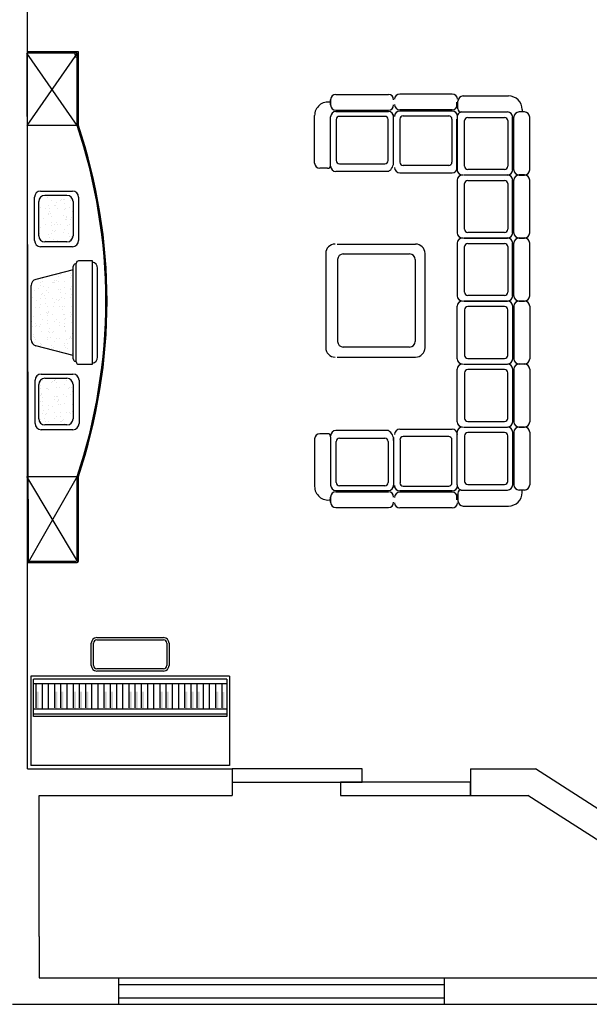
# Model space of a CAD drawing. Header units: inches. Extents: x -3371 to 2763, y -983 to 646.
# Tile 71 of 96: x 1362 to 1534, y -19 to 278. Entities that reach past the tile are written whole.
import ezdxf

# ---------------------------------------------------------------- set-up
doc = ezdxf.new("R2010")
doc.units = ezdxf.units.IN
doc.header["$LTSCALE"] = 12
doc.header["$MEASUREMENT"] = 0
doc.layers.add('White', color=7, linetype='Continuous')

msp = doc.modelspace()

# ---------------------------------------------------------------- linework, layer by layer
at = {"color": 7}
for p, q in [((1379.54, 268.41), (1363.98, 268.41)), ((1363.98, 268.04), (1364.39, 114.3)), ((1379.17, 268.04), (1363.98, 246.18)), ((1379.17, 246.18), (1363.98, 268.04)), ((1379.17, 268.04), (1363.98, 268.04)), ((1379.17, 246.18), (1379.17, 268.04)), ((1379.54, 246.18), (1379.54, 268.41)), ((1379.17, 246.18), (1363.98, 246.18)), ((1368.16, 226.38), (1377.74, 226.38)), ((1366.3, 211.46), (1366.3, 224.52)), ((1367.59, 212.88), (1367.59, 223.25)), ((1369.44, 225.11), (1376.11, 225.11)), ((1377.97, 223.25), (1377.97, 212.88)), ((1379.6, 224.52), (1379.6, 211.46)), ((1376.11, 211.03), (1369.44, 211.03)), ((1377.74, 209.6), (1368.16, 209.6)), ((1383.78, 205.32), (1379.63, 205.32)), ((1383.78, 174.14), (1383.78, 205.32)), ((1377.97, 202.65), (1366.69, 199.73)), ((1377.97, 175.79), (1377.97, 203.66)), ((1378.89, 204.4), (1378.71, 204.4)), ((1378.89, 174.88), (1378.89, 204.58)), ((1385.31, 176.28), (1385.31, 203.14)), ((1365.3, 181.51), (1365.3, 197.94)), ((1377.97, 176.8), (1366.69, 179.72)), ((1378.71, 175.05), (1378.89, 175.05)), ((1379.63, 174.14), (1383.78, 174.14)), ((1368.32, 171.16), (1377.91, 171.16)), ((1369.44, 169.9), (1376.11, 169.9)), ((1366.47, 156.24), (1366.47, 169.31)), ((1367.59, 157.67), (1367.59, 168.04)), ((1377.97, 168.04), (1377.97, 157.67)), ((1379.76, 169.31), (1379.76, 156.24)), ((1376.11, 155.82), (1369.44, 155.82)), ((1377.91, 154.39), (1368.32, 154.39)), ((1363.98, 140.26), (1379.17, 140.26)), ((1379.3, 114.69), (1363.98, 140.26)), ((1379.17, 140.26), (1364.39, 114.3)), ((1379.17, 115.04), (1379.17, 140.26)), ((1379.54, 114.67), (1379.54, 140.26)), ((1364.39, 114.67), (1378.8, 114.67)), ((1364.39, 114.3), (1379.17, 114.3))]:
    msp.add_line(p, q, dxfattribs=at)
at = {"color": 7, "linetype": 'Continuous'}
for p, q in [((1367.78, 223.52), (1367.78, 223.52)), ((1370.33, 224.55), (1370.33, 224.55)), ((1371.41, 223.64), (1371.41, 223.64)), ((1372.84, 222.9), (1372.84, 222.9)), ((1374.08, 223.6), (1374.08, 223.6)), ((1374.4, 223.95), (1374.4, 223.95)), ((1375.04, 223.76), (1375.04, 223.76)), ((1375.31, 223.73), (1375.31, 223.73)), ((1377.05, 223.63), (1377.05, 223.63)), ((1377.55, 224.42), (1377.55, 224.42)), ((1367.62, 220.58), (1367.62, 220.58)), ((1368.12, 221.38), (1368.12, 221.38)), ((1369.64, 221.09), (1369.64, 221.09)), ((1370.67, 222), (1370.67, 222)), ((1370.8, 221.02), (1370.8, 221.02)), ((1370.87, 220.09), (1370.87, 220.09)), ((1372.33, 222.1), (1372.33, 222.1)), ((1372.58, 221.97), (1372.58, 221.97)), ((1373.27, 221.21), (1373.27, 221.21)), ((1375.23, 220.77), (1375.23, 220.77)), ((1375.44, 222.75), (1375.44, 222.75)), ((1375.64, 221.22), (1375.64, 221.22)), ((1376.9, 221.33), (1376.9, 221.33)), ((1377.77, 220.17), (1377.77, 220.17)), ((1367.76, 218.71), (1367.76, 218.71)), ((1369.05, 218.11), (1369.05, 218.11)), ((1370.51, 219.25), (1370.51, 219.25)), ((1370.55, 219.75), (1370.55, 219.75)), ((1371, 219.49), (1371, 219.49)), ((1371.33, 216.93), (1371.33, 216.93)), ((1371.39, 218.82), (1371.39, 218.82)), ((1372.85, 217.04), (1372.85, 217.04)), ((1375.01, 218.94), (1375.01, 218.94)), ((1375.74, 217.94), (1375.74, 217.94)), ((1375.98, 218.66), (1375.98, 218.66)), ((1376.05, 218.29), (1376.05, 218.29)), ((1376.11, 217.68), (1376.11, 217.68)), ((1377.06, 217.76), (1377.06, 217.76)), ((1377.56, 218.56), (1377.56, 218.56)), ((1367.63, 214.72), (1367.63, 214.72)), ((1368.14, 215.52), (1368.14, 215.52)), ((1369.71, 216.17), (1369.71, 216.17)), ((1371.46, 215.95), (1371.46, 215.95)), ((1371.66, 214.42), (1371.66, 214.42)), ((1372.2, 214.09), (1372.2, 214.09)), ((1372.34, 216.24), (1372.34, 216.24)), ((1372.52, 214.43), (1372.52, 214.43)), ((1373.33, 216.29), (1373.33, 216.29)), ((1374.24, 216.31), (1374.24, 216.31)), ((1375.24, 214.91), (1375.24, 214.91)), ((1376.31, 216.15), (1376.31, 216.15)), ((1376.96, 216.4), (1376.96, 216.4)), ((1367.94, 213.62), (1367.94, 213.62)), ((1369.68, 211.35), (1369.68, 211.35)), ((1370.52, 213.39), (1370.52, 213.39)), ((1370.7, 212.45), (1370.7, 212.45)), ((1371.57, 213.74), (1371.57, 213.74)), ((1372, 211.86), (1372, 211.86)), ((1372.86, 211.17), (1372.86, 211.17)), ((1373.31, 211.47), (1373.31, 211.47)), ((1375.2, 213.86), (1375.2, 213.86)), ((1376.65, 213.6), (1376.65, 213.6)), ((1376.77, 212.62), (1376.77, 212.62)), ((1376.94, 211.59), (1376.94, 211.59)), ((1377.07, 211.9), (1377.07, 211.9)), ((1377.39, 212.29), (1377.39, 212.29)), ((1377.57, 212.69), (1377.57, 212.69)), ((1377.71, 212.63), (1377.71, 212.63)), ((1368.69, 199.99), (1368.69, 199.99)), ((1372.29, 199.26), (1372.29, 199.26)), ((1372.88, 199.45), (1372.88, 199.45)), ((1373.46, 200.75), (1373.46, 200.75)), ((1373.56, 201.46), (1373.56, 201.46)), ((1373.66, 199.22), (1373.66, 199.22)), ((1374, 201.13), (1374, 201.13)), ((1377.09, 200.18), (1377.09, 200.18)), ((1377.18, 201.58), (1377.18, 201.58)), ((1377.59, 200.97), (1377.59, 200.97)), ((1366.28, 196.41), (1366.28, 196.41)), ((1367.66, 197.14), (1367.66, 197.14)), ((1368.17, 198.8), (1368.17, 198.8)), ((1368.17, 197.93), (1368.17, 197.93)), ((1368.82, 199.01), (1368.82, 199.01)), ((1369.02, 197.48), (1369.02, 197.48)), ((1369.91, 196.53), (1369.91, 196.53)), ((1370.47, 197.27), (1370.47, 197.27)), ((1371.79, 198.91), (1371.79, 198.91)), ((1371.97, 198.91), (1371.97, 198.91)), ((1372.38, 198.66), (1372.38, 198.66)), ((1373.53, 196.64), (1373.53, 196.64)), ((1374, 196.66), (1374, 196.66)), ((1375.27, 197.32), (1375.27, 197.32)), ((1375.42, 199.03), (1375.42, 199.03)), ((1377.16, 197.11), (1377.16, 197.11)), ((1377.16, 196.76), (1377.16, 196.76)), ((1377.48, 197.46), (1377.48, 197.46)), ((1365.84, 194.28), (1365.84, 194.28)), ((1366.93, 193.42), (1366.93, 193.42)), ((1368.23, 193.87), (1368.23, 193.87)), ((1368.43, 195.05), (1368.43, 195.05)), ((1368.75, 195.4), (1368.75, 195.4)), ((1369.36, 194.93), (1369.36, 194.93)), ((1369.49, 193.95), (1369.49, 193.95)), ((1370.55, 195.8), (1370.55, 195.8)), ((1371.86, 193.99), (1371.86, 193.99)), ((1372.89, 193.59), (1372.89, 193.59)), ((1373.62, 193.25), (1373.62, 193.25)), ((1373.94, 193.6), (1373.94, 193.6)), ((1374.13, 195.68), (1374.13, 195.68)), ((1374.33, 194.15), (1374.33, 194.15)), ((1375.48, 194.11), (1375.48, 194.11)), ((1375.66, 195.47), (1375.66, 195.47)), ((1377.1, 194.32), (1377.1, 194.32)), ((1377.61, 195.11), (1377.61, 195.11)), ((1366.46, 191.32), (1366.46, 191.32)), ((1367.67, 191.27), (1367.67, 191.27)), ((1368.18, 192.07), (1368.18, 192.07)), ((1369.69, 192.42), (1369.69, 192.42)), ((1370.09, 191.44), (1370.09, 191.44)), ((1372.12, 191.62), (1372.12, 191.62)), ((1372.39, 192.8), (1372.39, 192.8)), ((1373.72, 191.56), (1373.72, 191.56)), ((1374.67, 191.59), (1374.67, 191.59)), ((1374.8, 190.61), (1374.8, 190.61)), ((1375.28, 191.46), (1375.28, 191.46)), ((1377.34, 191.68), (1377.34, 191.68)), ((1365.38, 188.12), (1365.38, 188.12)), ((1365.85, 188.42), (1365.85, 188.42)), ((1368.21, 189.05), (1368.21, 189.05)), ((1368.59, 187.76), (1368.59, 187.76)), ((1370.02, 189.86), (1370.02, 189.86)), ((1370.09, 189.39), (1370.09, 189.39)), ((1370.15, 188.88), (1370.15, 188.88)), ((1370.35, 187.35), (1370.35, 187.35)), ((1370.4, 189.74), (1370.4, 189.74)), ((1370.57, 189.94), (1370.57, 189.94)), ((1371.83, 189.17), (1371.83, 189.17)), ((1372.9, 187.73), (1372.9, 187.73)), ((1375, 189.08), (1375, 189.08)), ((1375.27, 187.59), (1375.27, 187.59)), ((1375.46, 189.29), (1375.46, 189.29)), ((1375.59, 187.94), (1375.59, 187.94)), ((1377.11, 188.45), (1377.11, 188.45)), ((1377.31, 189.81), (1377.31, 189.81)), ((1377.62, 189.25), (1377.62, 189.25)), ((1365.51, 187.14), (1365.51, 187.14)), ((1365.71, 185.61), (1365.71, 185.61)), ((1366.53, 186.4), (1366.53, 186.4)), ((1366.55, 185.54), (1366.55, 185.54)), ((1366.87, 185.88), (1366.87, 185.88)), ((1367.68, 185.41), (1367.68, 185.41)), ((1368.19, 186.21), (1368.19, 186.21)), ((1370.15, 186.51), (1370.15, 186.51)), ((1370.69, 184.79), (1370.69, 184.79)), ((1372.4, 186.93), (1372.4, 186.93)), ((1373.77, 185.96), (1373.77, 185.96)), ((1373.78, 186.63), (1373.78, 186.63)), ((1375.29, 185.6), (1375.29, 185.6)), ((1375.34, 186.53), (1375.34, 186.53)), ((1375.46, 185.55), (1375.46, 185.55)), ((1377.41, 186.75), (1377.41, 186.75)), ((1365.86, 182.56), (1365.86, 182.56)), ((1366.05, 183.06), (1366.05, 183.06)), ((1366.17, 182.08), (1366.17, 182.08)), ((1366.5, 181.58), (1366.5, 181.58)), ((1368.39, 183.97), (1368.39, 183.97)), ((1370.13, 181.7), (1370.13, 181.7)), ((1370.24, 182.1), (1370.24, 182.1)), ((1370.58, 184.08), (1370.58, 184.08)), ((1370.82, 183.81), (1370.82, 183.81)), ((1371.02, 182.28), (1371.02, 182.28)), ((1371.74, 183.74), (1371.74, 183.74)), ((1372.02, 184.09), (1372.02, 184.09)), ((1372.06, 184.08), (1372.06, 184.08)), ((1372.91, 181.87), (1372.91, 181.87)), ((1373.76, 181.82), (1373.76, 181.82)), ((1375.64, 184.21), (1375.64, 184.21)), ((1375.67, 184.02), (1375.67, 184.02)), ((1376, 181.46), (1376, 181.46)), ((1376.93, 181.94), (1376.93, 181.94)), ((1377.12, 182.59), (1377.12, 182.59)), ((1377.24, 182.28), (1377.24, 182.28)), ((1377.38, 181.94), (1377.38, 181.94)), ((1377.63, 183.39), (1377.63, 183.39)), ((1366.38, 180.55), (1366.38, 180.55)), ((1367.69, 179.55), (1367.69, 179.55)), ((1368.2, 180.34), (1368.2, 180.34)), ((1368.2, 179.88), (1368.2, 179.88)), ((1368.52, 180.22), (1368.52, 180.22)), ((1371.36, 179.73), (1371.36, 179.73)), ((1371.49, 178.75), (1371.49, 178.75)), ((1372.08, 179.16), (1372.08, 179.16)), ((1372.41, 181.07), (1372.41, 181.07)), ((1373.71, 178.42), (1373.71, 178.42)), ((1375.3, 179.73), (1375.3, 179.73)), ((1375.43, 180.3), (1375.43, 180.3)), ((1375.71, 179.28), (1375.71, 179.28)), ((1376.13, 180.48), (1376.13, 180.48)), ((1376.33, 178.95), (1376.33, 178.95)), ((1373.39, 178.08), (1373.39, 178.08)), ((1377.64, 177.52), (1377.64, 177.52)), ((1372.69, 169.59), (1372.69, 169.59)), ((1375.87, 169.38), (1375.87, 169.38)), ((1367.72, 167.83), (1367.72, 167.83)), ((1368.05, 167.86), (1368.05, 167.86)), ((1368.18, 166.88), (1368.18, 166.88)), ((1368.22, 168.62), (1368.22, 168.62)), ((1368.61, 169.14), (1368.61, 169.14)), ((1370.01, 166.92), (1370.01, 166.92)), ((1370.35, 166.87), (1370.35, 166.87)), ((1370.61, 166.49), (1370.61, 166.49)), ((1371.51, 168.56), (1371.51, 168.56)), ((1371.83, 168.91), (1371.83, 168.91)), ((1372.24, 169.26), (1372.24, 169.26)), ((1372.43, 169.35), (1372.43, 169.35)), ((1372.82, 168.61), (1372.82, 168.61)), ((1373.02, 167.08), (1373.02, 167.08)), ((1373.98, 166.99), (1373.98, 166.99)), ((1375.32, 168.01), (1375.32, 168.01)), ((1376.7, 166.76), (1376.7, 166.76)), ((1377.01, 167.11), (1377.01, 167.11)), ((1377.61, 167.11), (1377.61, 167.11)), ((1377.67, 168.82), (1377.67, 168.82)), ((1367.97, 164.7), (1367.97, 164.7)), ((1368.29, 165.05), (1368.29, 165.05)), ((1368.38, 165.35), (1368.38, 165.35)), ((1368.67, 164.22), (1368.67, 164.22)), ((1372.3, 164.33), (1372.3, 164.33)), ((1372.44, 163.49), (1372.44, 163.49)), ((1372.94, 164.28), (1372.94, 164.28)), ((1373.36, 164.52), (1373.36, 164.52)), ((1373.49, 163.54), (1373.49, 163.54)), ((1375.19, 165.12), (1375.19, 165.12)), ((1375.93, 164.45), (1375.93, 164.45)), ((1377.15, 165.01), (1377.15, 165.01)), ((1377.66, 165.8), (1377.66, 165.8)), ((1367.73, 161.97), (1367.73, 161.97)), ((1368.23, 162.76), (1368.23, 162.76)), ((1368.71, 162.79), (1368.71, 162.79)), ((1368.84, 161.81), (1368.84, 161.81)), ((1370.54, 161.79), (1370.54, 161.79)), ((1370.62, 160.63), (1370.62, 160.63)), ((1371.66, 161.26), (1371.66, 161.26)), ((1373.16, 162.9), (1373.16, 162.9)), ((1373.48, 163.25), (1373.48, 163.25)), ((1373.69, 162.01), (1373.69, 162.01)), ((1374.16, 161.91), (1374.16, 161.91)), ((1375.33, 162.15), (1375.33, 162.15)), ((1377.79, 162.03), (1377.79, 162.03)), ((1368.65, 159.4), (1368.65, 159.4)), ((1369.04, 160.28), (1369.04, 160.28)), ((1369.38, 157.72), (1369.38, 157.72)), ((1369.62, 159.04), (1369.62, 159.04)), ((1369.94, 159.39), (1369.94, 159.39)), ((1372.28, 159.52), (1372.28, 159.52)), ((1372.45, 157.62), (1372.45, 157.62)), ((1372.96, 158.42), (1372.96, 158.42)), ((1374.03, 159.46), (1374.03, 159.46)), ((1374.15, 158.48), (1374.15, 158.48)), ((1375.13, 157.59), (1375.13, 157.59)), ((1375.9, 159.64), (1375.9, 159.64)), ((1376.85, 159.46), (1376.85, 159.46)), ((1377.16, 159.14), (1377.16, 159.14)), ((1377.67, 159.94), (1377.67, 159.94)), ((1368.12, 157.41), (1368.12, 157.41)), ((1368.24, 156.9), (1368.24, 156.9)), ((1369.51, 156.74), (1369.51, 156.74)), ((1370.6, 156.86), (1370.6, 156.86)), ((1374.23, 156.98), (1374.23, 156.98)), ((1374.36, 156.95), (1374.36, 156.95)), ((1374.81, 157.24), (1374.81, 157.24)), ((1375.34, 156.29), (1375.34, 156.29)), ((1377.85, 157.1), (1377.85, 157.1))]:
    msp.add_line(p, q, dxfattribs=at)
at = {"color": 7}
for centre, radius, start, end in [((1064.68, 198.1), 321.53, 12.3262, 12.6318), ((1221.55, 193.22), 166.28, 341.428, 18.572), ((1221.92, 193.22), 166.28, 341.4281, 18.5719), ((1368.16, 224.52), 1.85, 90, 180), ((1377.74, 224.52), 1.85, 0, 90), ((1369.44, 223.25), 1.85, 90, 180), ((1376.11, 223.25), 1.85, 0, 90), ((1368.16, 211.46), 1.85, 180, 270), ((1369.44, 212.88), 1.85, 180, 270), ((1376.11, 212.88), 1.85, 270, 360), ((1377.74, 211.46), 1.85, 270, 0), ((1379.63, 204.58), 0.741, 90, 180), ((1378.71, 203.66), 0.741, 90, 180), ((1383.46, 203.14), 1.85, 0, 79.9614), ((1367.15, 197.94), 1.85, 104.5061, 180), ((1367.15, 181.51), 1.85, 180, 255.4939), ((1378.71, 175.79), 0.741, 180, 270), ((1383.46, 176.28), 1.85, 280.0386, 0), ((1379.63, 174.88), 0.741, 180, 270), ((1368.32, 169.31), 1.85, 90, 180), ((1369.44, 168.04), 1.85, 90, 180), ((1376.11, 168.04), 1.85, 0, 90), ((1377.91, 169.31), 1.85, 360, 90), ((1369.44, 157.67), 1.85, 180, 270), ((1376.11, 157.67), 1.85, 270, 360), ((1368.32, 156.24), 1.85, 180, 270), ((1377.91, 156.24), 1.85, 270, 0), ((1378.8, 115.04), 0.371, 270, 0), ((1379.17, 115.04), 0.371, 270, 0), ((1379.17, 115.04), 0.371, 270, 0), ((1379.17, 114.67), 0.371, 270, 0)]:
    msp.add_arc(centre, radius, start, end, dxfattribs=at)
at = {"layer": 'White', "color": 7}
for p, q in [((1364.18, 52.04), (1364.18, 283.91)), ((1457.27, 255.54), (1473.12, 255.54)), ((1492.4, 255.67), (1476.55, 255.67)), ((1455.67, 252.37), (1455.67, 253.96)), ((1455.68, 253.96), (1455.68, 252.37)), ((1493.81, 251.65), (1493.81, 253.24)), ((1493.82, 253.24), (1493.82, 251.65)), ((1494.12, 251.21), (1494.12, 253.51)), ((1495.71, 255.09), (1509.38, 255.09)), ((1457.27, 250.79), (1473.12, 250.79)), ((1457.27, 250.4), (1473.12, 250.4)), ((1492.4, 250.91), (1476.55, 250.91)), ((1492.39, 250.53), (1476.55, 250.53)), ((1495.08, 250.26), (1509.05, 250.26)), ((1514.18, 250.26), (1512.6, 250.26)), ((1513.5, 250.97), (1513.5, 250.34)), ((1450.85, 234.85), (1450.85, 249.15)), ((1455.68, 234.22), (1455.68, 248.82)), ((1455.68, 234.22), (1455.68, 248.82)), ((1455.69, 234.22), (1455.69, 248.82)), ((1457.37, 247.99), (1457.37, 235.6)), ((1472.09, 248.94), (1458.32, 248.94)), ((1473.04, 235.6), (1473.04, 247.99)), ((1474.7, 234.41), (1474.7, 249.53)), ((1476.63, 235.07), (1476.63, 248.12)), ((1477.58, 249.07), (1491.35, 249.07)), ((1492.3, 248.12), (1492.3, 235.07)), ((1493.82, 232.97), (1493.82, 248.1)), ((1493.82, 232.97), (1493.82, 248.1)), ((1493.91, 248.68), (1493.91, 232.83)), ((1496.14, 233.88), (1496.14, 247.65)), ((1497.09, 248.6), (1508.22, 248.6)), ((1509.17, 247.65), (1509.17, 233.88)), ((1510.63, 232.83), (1510.63, 248.68)), ((1511.01, 232.82), (1511.01, 248.68)), ((1515.77, 232.82), (1515.77, 248.68)), ((1454.73, 233.27), (1452.44, 233.27)), ((1473.12, 232.29), (1457.27, 232.29)), ((1458.32, 234.65), (1472.09, 234.65)), ((1476.55, 231.89), (1492.39, 231.89)), ((1491.35, 234.12), (1477.58, 234.12)), ((1508.22, 232.93), (1497.09, 232.93)), ((1493.91, 229.66), (1493.91, 213.82)), ((1495.83, 231.25), (1509.05, 231.25)), ((1495.83, 231.25), (1509.05, 231.25)), ((1497.09, 229.59), (1508.22, 229.59)), ((1510.63, 213.82), (1510.63, 229.66)), ((1511.01, 213.81), (1511.01, 229.66)), ((1514.18, 231.25), (1512.6, 231.25)), ((1512.6, 231.24), (1514.18, 231.24)), ((1515.77, 213.81), (1515.77, 229.66)), ((1496.14, 214.87), (1496.14, 228.64)), ((1509.17, 228.64), (1509.17, 214.87)), ((1495.83, 212.24), (1509.05, 212.24)), ((1495.83, 212.23), (1509.05, 212.23)), ((1495.83, 212.23), (1509.05, 212.23)), ((1508.22, 213.92), (1497.09, 213.92)), ((1514.18, 212.23), (1512.6, 212.23)), ((1512.6, 212.22), (1514.18, 212.22)), ((1457.65, 210.38), (1481.35, 210.38)), ((1493.91, 210.66), (1493.91, 194.81)), ((1496.14, 195.86), (1496.14, 209.63)), ((1497.09, 210.58), (1508.22, 210.58)), ((1509.17, 209.63), (1509.17, 195.86)), ((1510.63, 194.81), (1510.63, 210.66)), ((1511.01, 194.8), (1511.01, 210.66)), ((1515.77, 194.8), (1515.77, 210.66)), ((1454.2, 207.56), (1454.2, 179.14)), ((1457.82, 181.02), (1457.82, 205.72)), ((1459.52, 207.42), (1479.49, 207.42)), ((1481.19, 205.72), (1481.19, 181.02)), ((1484.2, 179.14), (1484.2, 207.56)), ((1495.83, 193.23), (1509.05, 193.23)), ((1495.83, 193.22), (1509.05, 193.22)), ((1495.83, 193.22), (1509.05, 193.22)), ((1495.83, 193.22), (1509.05, 193.22)), ((1495.83, 193.22), (1509.05, 193.22)), ((1495.83, 193.21), (1509.05, 193.21)), ((1508.22, 194.91), (1497.09, 194.91)), ((1512.6, 193.23), (1514.18, 193.23)), ((1514.18, 193.22), (1512.6, 193.22)), ((1514.18, 193.22), (1512.6, 193.22)), ((1512.6, 193.21), (1514.18, 193.21)), ((1493.91, 175.78), (1493.91, 191.63)), ((1496.14, 190.58), (1496.14, 176.81)), ((1508.22, 191.53), (1497.09, 191.53)), ((1509.17, 176.81), (1509.17, 190.58)), ((1510.63, 191.63), (1510.63, 175.78)), ((1511.01, 191.63), (1511.01, 175.78)), ((1515.77, 191.63), (1515.77, 175.78)), ((1479.49, 179.31), (1459.52, 179.31)), ((1457.65, 176.31), (1481.35, 176.31)), ((1457.65, 176.28), (1481.35, 176.28)), ((1457.65, 176.28), (1481.35, 176.28)), ((1457.65, 176.28), (1481.35, 176.28)), ((1457.65, 176.28), (1481.35, 176.28)), ((1457.65, 176.26), (1481.35, 176.26)), ((1497.09, 175.86), (1508.22, 175.86)), ((1493.91, 156.78), (1493.91, 172.62)), ((1495.83, 174.21), (1509.05, 174.21)), ((1495.83, 174.21), (1509.05, 174.21)), ((1495.83, 174.2), (1509.05, 174.2)), ((1508.22, 172.52), (1497.09, 172.52)), ((1510.63, 172.62), (1510.63, 156.78)), ((1511.01, 172.63), (1511.01, 156.78)), ((1512.6, 174.22), (1514.18, 174.22)), ((1514.18, 174.21), (1512.6, 174.21)), ((1515.77, 172.63), (1515.77, 156.78)), ((1496.14, 171.57), (1496.14, 157.8)), ((1509.17, 157.8), (1509.17, 171.57)), ((1476.55, 154.55), (1492.39, 154.55)), ((1495.83, 155.19), (1509.05, 155.19)), ((1495.83, 155.19), (1509.05, 155.19)), ((1497.09, 156.85), (1508.22, 156.85)), ((1512.6, 155.2), (1514.18, 155.2)), ((1514.18, 155.19), (1512.6, 155.19)), ((1450.85, 151.59), (1450.85, 137.29)), ((1454.73, 153.17), (1452.44, 153.17)), ((1455.68, 152.22), (1455.68, 137.62)), ((1455.68, 152.22), (1455.68, 137.62)), ((1455.69, 152.22), (1455.69, 137.62)), ((1473.12, 154.15), (1457.27, 154.15)), ((1458.32, 151.79), (1472.09, 151.79)), ((1474.7, 152.03), (1474.7, 136.9)), ((1491.35, 152.31), (1477.58, 152.31)), ((1493.82, 153.46), (1493.82, 138.34)), ((1493.82, 153.46), (1493.82, 138.34)), ((1493.91, 137.76), (1493.91, 153.6)), ((1496.14, 152.56), (1496.14, 138.79)), ((1508.22, 153.51), (1497.09, 153.51)), ((1509.17, 138.79), (1509.17, 152.56)), ((1510.63, 153.6), (1510.63, 137.76)), ((1511.01, 153.61), (1511.01, 137.76)), ((1515.77, 153.61), (1515.77, 137.76)), ((1457.37, 138.45), (1457.37, 150.84)), ((1473.04, 150.84), (1473.04, 138.45)), ((1476.63, 151.36), (1476.63, 138.32)), ((1492.3, 138.32), (1492.3, 151.36)), ((1472.09, 137.49), (1458.32, 137.49)), ((1477.58, 137.37), (1491.35, 137.37)), ((1497.09, 137.84), (1508.22, 137.84)), ((1455.67, 134.07), (1455.67, 132.48)), ((1455.68, 132.48), (1455.68, 134.07)), ((1457.27, 136.04), (1473.12, 136.04)), ((1457.27, 135.65), (1473.12, 135.65)), ((1492.39, 135.91), (1476.55, 135.91)), ((1492.4, 135.53), (1476.55, 135.53)), ((1493.81, 134.79), (1493.81, 133.2)), ((1493.82, 133.2), (1493.82, 134.79)), ((1494.12, 135.23), (1494.12, 132.93)), ((1495.08, 136.18), (1509.05, 136.18)), ((1514.18, 136.18), (1512.6, 136.18)), ((1513.5, 135.47), (1513.5, 136.1)), ((1457.27, 130.9), (1473.12, 130.9)), ((1492.4, 130.77), (1476.55, 130.77)), ((1495.71, 131.35), (1509.38, 131.35)), ((1383.44, 83.24), (1383.44, 89.96)), ((1384.11, 83.24), (1384.11, 89.96)), ((1385.11, 91.64), (1405.25, 91.64)), ((1385.11, 90.96), (1405.25, 90.96)), ((1406.26, 89.96), (1406.26, 83.24)), ((1406.93, 89.96), (1406.93, 83.24)), ((1405.25, 82.24), (1385.11, 82.24)), ((1405.25, 81.57), (1385.11, 81.57)), ((1365.18, 80.04), (1365.18, 53.04)), ((1425.18, 80.04), (1365.18, 80.04)), ((1365.99, 67.81), (1365.99, 79.15)), ((1424.38, 79.15), (1365.99, 79.15)), ((1424.38, 77.68), (1365.99, 77.68)), ((1366.81, 70.44), (1366.81, 77.68)), ((1368.68, 70.1), (1368.68, 77.68)), ((1370.55, 70.1), (1370.55, 77.68)), ((1372.42, 70.44), (1372.42, 77.68)), ((1374.29, 70.44), (1374.29, 77.68)), ((1376.16, 70.1), (1376.16, 77.68)), ((1378.03, 70.44), (1378.03, 77.68)), ((1379.9, 70.44), (1379.9, 77.68)), ((1381.77, 70.44), (1381.77, 77.68)), ((1383.64, 70.1), (1383.64, 77.68)), ((1385.51, 70.1), (1385.51, 77.68)), ((1387.38, 70.44), (1387.38, 77.68)), ((1389.25, 70.44), (1389.25, 77.68)), ((1391.12, 70.1), (1391.12, 77.68)), ((1392.99, 70.1), (1392.99, 77.68)), ((1394.86, 70.44), (1394.86, 77.68)), ((1396.73, 70.44), (1396.73, 77.68)), ((1398.6, 70.44), (1398.6, 77.68)), ((1400.47, 70.1), (1400.47, 77.68)), ((1402.34, 70.1), (1402.34, 77.68)), ((1404.21, 70.44), (1404.21, 77.68)), ((1406.08, 70.44), (1406.08, 77.68)), ((1407.95, 70.1), (1407.95, 77.68)), ((1409.82, 70.1), (1409.82, 77.68)), ((1411.69, 70.44), (1411.69, 77.68)), ((1413.56, 70.44), (1413.56, 77.68)), ((1415.43, 70.44), (1415.43, 77.68)), ((1417.3, 70.1), (1417.3, 77.68)), ((1419.17, 70.1), (1419.17, 77.68)), ((1421.04, 70.44), (1421.04, 77.68)), ((1422.91, 70.44), (1422.91, 77.68)), ((1424.38, 79.15), (1424.38, 67.81)), ((1425.18, 80.04), (1425.18, 53.04)), ((1424.38, 70.1), (1365.99, 70.1)), ((1424.36, 68.56), (1365.99, 68.56)), ((1424.38, 67.81), (1365.99, 67.81)), ((1364.18, 52.04), (1425.94, 52.04)), ((1425.18, 53.04), (1365.18, 53.04)), ((1425.94, 52.04), (1425.94, 44.04)), ((1465.18, 52.04), (1425.94, 52.04)), ((1425.94, 52.04), (1425.94, 48.04)), ((1465.18, 48.04), (1465.18, 52.04)), ((1497.94, 52.04), (1517.58, 52.04)), ((1497.94, 52.04), (1497.94, 44.04)), ((1425.94, 48.04), (1465.18, 48.04)), ((1497.94, 48.04), (1458.71, 48.04)), ((1458.71, 48.04), (1458.71, 44.04)), ((1497.94, 44.04), (1497.94, 48.04)), ((1367.68, 1.5), (1367.68, 44.04)), ((1367.68, 44.04), (1425.94, 44.04)), ((1458.71, 44.04), (1497.94, 44.04)), ((1497.94, 44.04), (1515.23, 44.04)), ((1367.68, 1.5), (1367.68, -11)), ((1367.68, -11), (1514, -11)), ((1391.68, -11), (1391.68, -19)), ((1395.94, -11), (1559.7, -11)), ((1490, -11), (1490, -19)), ((1391.68, -13), (1490, -13)), ((1391.68, -17), (1490, -17)), ((1359.68, -19), (1567.7, -19)), ((1395.94, -19), (1527.94, -19))]:
    msp.add_line(p, q, dxfattribs=at)
at = {"layer": 'White', "color": 7, "linetype": 'Continuous'}
for p, q in [((1559.7, 25), (1517.58, 52.04)), ((1559.7, 15.49), (1515.23, 44.04))]:
    msp.add_line(p, q, dxfattribs=at)
at = {"layer": 'White', "color": 7}
for centre, radius, start, end in [((1457.27, 253.96), 1.59, 90, 180), ((1473.12, 253.96), 1.59, 0, 90), ((1476.55, 254.08), 1.59, 90, 180), ((1492.4, 254.08), 1.59, 0, 90), ((1454.97, 249.15), 4.12, 80.1386, 180), ((1495.71, 253.51), 1.59, 90, 180), ((1509.38, 250.97), 4.12, 0, 90), ((1457.27, 252.37), 1.59, 180, 270), ((1457.27, 248.82), 1.59, 90, 180), ((1473.12, 252.37), 1.59, 270, 0), ((1473.12, 248.82), 1.59, 0, 90), ((1476.55, 252.5), 1.59, 180, 270), ((1476.55, 248.94), 1.59, 90, 180), ((1492.39, 248.94), 1.59, 0, 90), ((1492.4, 252.5), 1.59, 270, 0), ((1495.35, 248.81), 1.45, 91.0097, 185.3351), ((1495.08, 251.21), 0.951, 180, 270), ((1509.05, 248.68), 1.59, 0, 90), ((1512.6, 248.68), 1.59, 90, 180), ((1514.18, 248.68), 1.59, 0, 90), ((1458.32, 247.99), 0.951, 90, 180), ((1472.09, 247.99), 0.951, 0, 90), ((1477.58, 248.12), 0.951, 90, 180), ((1491.35, 248.12), 0.951, 0, 90), ((1497.09, 247.65), 0.951, 90, 180), ((1508.22, 247.65), 0.951, 0, 90), ((1452.44, 234.85), 1.59, 180, 270), ((1458.32, 235.6), 0.951, 180, 270), ((1472.09, 235.6), 0.951, 270, 0), ((1471.42, 235.11), 3.29, 301.1206, 2.7511), ((1477.58, 235.07), 0.951, 180, 270), ((1491.35, 235.07), 0.951, 270, 0), ((1454.73, 234.22), 0.951, 270, 0), ((1457.27, 233.88), 1.59, 180, 270), ((1476.55, 233.48), 1.59, 180, 270), ((1492.39, 233.48), 1.59, 270, 0), ((1495.49, 232.83), 1.59, 180, 270), ((1497.09, 233.88), 0.951, 180, 270), ((1508.22, 233.88), 0.951, 270, 0), ((1509.05, 232.83), 1.59, 270, 0), ((1512.6, 232.82), 1.59, 180, 270), ((1514.18, 232.82), 1.59, 270, 0), ((1495.49, 229.66), 1.59, 90, 180), ((1497.09, 228.64), 0.951, 90, 180), ((1508.22, 228.64), 0.951, 0, 90), ((1509.05, 229.66), 1.59, 0, 90), ((1512.6, 229.66), 1.59, 90, 180), ((1514.18, 229.66), 1.59, 0, 90), ((1497.09, 214.87), 0.951, 180, 270), ((1508.22, 214.87), 0.951, 270, 0), ((1495.49, 213.82), 1.59, 180, 270), ((1495.49, 210.66), 1.59, 90, 180), ((1509.05, 213.82), 1.59, 270, 0), ((1509.05, 210.66), 1.59, 0, 90), ((1512.6, 213.81), 1.59, 180, 270), ((1512.6, 210.66), 1.59, 90, 180), ((1514.18, 213.81), 1.59, 270, 0), ((1514.18, 210.66), 1.59, 0, 90), ((1457.04, 207.56), 2.84, 90, 180), ((1481.35, 207.56), 2.84, 0, 90), ((1497.09, 209.63), 0.951, 90, 180), ((1508.22, 209.63), 0.951, 0, 90), ((1459.52, 205.72), 1.71, 90, 180), ((1479.49, 205.72), 1.71, 0, 90), ((1495.49, 194.81), 1.59, 180, 270), ((1495.49, 191.63), 1.59, 90, 180), ((1497.09, 195.86), 0.951, 180, 270), ((1508.22, 195.86), 0.951, 270, 0), ((1509.05, 194.81), 1.59, 270, 0), ((1509.05, 191.63), 1.59, 0, 90), ((1512.6, 194.8), 1.59, 180, 270), ((1512.6, 191.63), 1.59, 90, 180), ((1514.18, 194.8), 1.59, 270, 0), ((1514.18, 191.63), 1.59, 0, 90), ((1497.09, 190.58), 0.951, 90, 180), ((1508.22, 190.58), 0.951, 0, 90), ((1457.04, 179.14), 2.84, 180, 270), ((1459.52, 181.02), 1.71, 180, 270), ((1479.49, 181.02), 1.71, 270, 0), ((1481.35, 179.14), 2.84, 270, 0), ((1495.49, 175.78), 1.59, 180, 270), ((1497.09, 176.81), 0.951, 180, 270), ((1508.22, 176.81), 0.951, 270, 0), ((1509.05, 175.78), 1.59, 270, 0), ((1512.6, 175.78), 1.59, 180, 270), ((1514.18, 175.78), 1.59, 270, 0), ((1495.49, 172.62), 1.59, 90, 180), ((1497.09, 171.57), 0.951, 90, 180), ((1508.22, 171.57), 0.951, 0, 90), ((1509.05, 172.62), 1.59, 0, 90), ((1512.6, 172.63), 1.59, 90, 180), ((1514.18, 172.63), 1.59, 0, 90), ((1497.09, 157.8), 0.951, 180, 270), ((1508.22, 157.8), 0.951, 270, 0), ((1476.55, 152.96), 1.59, 90, 180), ((1492.39, 152.96), 1.59, 0, 90), ((1495.49, 156.78), 1.59, 180, 270), ((1495.49, 153.6), 1.59, 90, 180), ((1509.05, 156.78), 1.59, 270, 0), ((1509.05, 153.6), 1.59, 0, 90), ((1512.6, 156.78), 1.59, 180, 270), ((1512.6, 153.61), 1.59, 90, 180), ((1514.18, 156.78), 1.59, 270, 0), ((1514.18, 153.61), 1.59, 0, 90), ((1452.44, 151.59), 1.59, 90, 180), ((1454.73, 152.22), 0.951, 0, 90), ((1457.27, 152.56), 1.59, 90, 180), ((1458.32, 150.84), 0.951, 90, 180), ((1472.09, 150.84), 0.951, 0, 90), ((1471.42, 151.33), 3.29, 357.2489, 58.8794), ((1477.58, 151.36), 0.951, 90, 180), ((1491.35, 151.36), 0.951, 0, 90), ((1497.09, 152.56), 0.951, 90, 180), ((1508.22, 152.56), 0.951, 0, 90), ((1454.97, 137.29), 4.12, 180, 279.8614), ((1457.27, 137.62), 1.59, 180, 270), ((1458.32, 138.45), 0.951, 180, 270), ((1472.09, 138.45), 0.951, 270, 0), ((1473.12, 137.62), 1.59, 270, 0), ((1476.55, 137.5), 1.59, 180, 270), ((1477.58, 138.32), 0.951, 180, 270), ((1491.35, 138.32), 0.951, 270, 0), ((1492.39, 137.5), 1.59, 270, 0), ((1495.35, 137.63), 1.45, 174.6649, 268.9903), ((1497.09, 138.79), 0.951, 180, 270), ((1508.22, 138.79), 0.951, 270, 0), ((1509.05, 137.76), 1.59, 270, 0), ((1512.6, 137.76), 1.59, 180, 270), ((1514.18, 137.76), 1.59, 270, 0), ((1457.27, 134.07), 1.59, 90, 180), ((1473.12, 134.07), 1.59, 0, 90), ((1476.55, 133.94), 1.59, 90, 180), ((1492.4, 133.94), 1.59, 0, 90), ((1495.08, 135.23), 0.951, 90, 180), ((1509.38, 135.47), 4.12, 270, 0), ((1457.27, 132.48), 1.59, 180, 270), ((1473.12, 132.48), 1.59, 270, 0), ((1476.55, 132.36), 1.59, 180, 270), ((1492.4, 132.36), 1.59, 270, 0), ((1495.71, 132.93), 1.59, 180, 270), ((1385.11, 89.96), 1.68, 90, 180), ((1385.11, 89.96), 1.01, 90, 180), ((1405.25, 89.96), 1.68, 360, 90), ((1405.25, 89.96), 1.01, 0, 90), ((1385.11, 83.24), 1.68, 180, 270), ((1385.11, 83.24), 1.01, 180, 270), ((1405.25, 83.24), 1.68, 270, 0), ((1405.25, 83.24), 1.01, 270, 0)]:
    msp.add_arc(centre, radius, start, end, dxfattribs=at)
for points in [[(1366.81, 70.07), (1367.56, 70.07), (1366.81, 75.3), (1367.56, 75.3)], [(1372.42, 70.07), (1373.17, 70.07), (1372.42, 75.3), (1373.17, 75.3)], [(1374.29, 70.07), (1375.04, 70.07), (1374.29, 75.3), (1375.04, 75.3)], [(1378.03, 70.07), (1378.78, 70.07), (1378.03, 75.3), (1378.78, 75.3)], [(1379.9, 70.07), (1380.65, 70.07), (1379.9, 75.3), (1380.65, 75.3)], [(1381.77, 70.07), (1382.52, 70.07), (1381.77, 75.3), (1382.52, 75.3)], [(1387.38, 70.07), (1388.13, 70.07), (1387.38, 75.3), (1388.13, 75.3)], [(1389.25, 70.07), (1390, 70.07), (1389.25, 75.3), (1390, 75.3)], [(1394.86, 70.07), (1395.61, 70.07), (1394.86, 75.3), (1395.61, 75.3)], [(1396.73, 70.07), (1397.48, 70.07), (1396.73, 75.3), (1397.48, 75.3)], [(1398.6, 70.07), (1399.35, 70.07), (1398.6, 75.3), (1399.35, 75.3)], [(1404.21, 70.07), (1404.96, 70.07), (1404.21, 75.3), (1404.96, 75.3)], [(1406.08, 70.07), (1406.83, 70.07), (1406.08, 75.3), (1406.83, 75.3)], [(1411.69, 70.07), (1412.44, 70.07), (1411.69, 75.3), (1412.44, 75.3)], [(1413.56, 70.07), (1414.31, 70.07), (1413.56, 75.3), (1414.31, 75.3)], [(1415.43, 70.07), (1416.18, 70.07), (1415.43, 75.3), (1416.18, 75.3)], [(1421.04, 70.07), (1421.78, 70.07), (1421.04, 75.3), (1421.78, 75.3)], [(1422.88, 70.06), (1423.62, 70.06), (1422.88, 75.21), (1423.62, 75.21)]]:
    msp.add_trace(points, dxfattribs=at)

doc.saveas('drawing.dxf')
